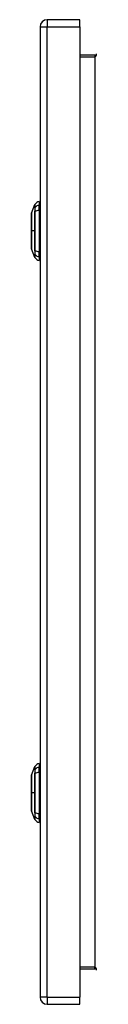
# Model space of a CAD drawing. Header units: inches. Extents: x 9.2 to 84.3, y 6 to 56.3.
# Tile 6 of 7: x 60.1 to 61.5, y 21.6 to 41.4. Entities that reach past the tile are written whole.
import ezdxf

# ---------------------------------------------------------------- set-up
doc = ezdxf.new("R2010")
doc.units = ezdxf.units.IN
doc.header["$MEASUREMENT"] = 0
doc.layers.add('Visible Edges(ANSI)', color=7, linetype='Continuous', lineweight=25)
doc.layers.add('Visible Tangent Edges(ANSI)', color=7, linetype='Continuous', lineweight=25)

msp = doc.modelspace()

# ---------------------------------------------------------------- linework, layer by layer
at = {"layer": 'Visible Edges(ANSI)'}
for p, q in [((61.119, 41.406), (60.465, 41.406)), ((61.119, 41.26), (61.119, 41.406)), ((60.319, 41.26), (60.319, 21.749)), ((61.119, 41.26), (61.119, 21.749)), ((61.423, 40.691), (61.119, 40.691)), ((60.149, 37.512), (60.217, 37.686)), ((60.303, 37.746), (60.303, 37.678)), ((60.303, 37.567), (60.303, 37.678)), ((60.303, 37.567), (60.303, 36.744)), ((60.217, 36.625), (60.149, 36.799)), ((60.303, 36.633), (60.303, 36.744)), ((60.303, 36.633), (60.303, 36.565)), ((60.149, 26.209), (60.217, 26.383)), ((60.303, 26.443), (60.303, 26.375)), ((60.303, 26.264), (60.303, 26.375)), ((60.303, 26.264), (60.303, 25.441)), ((60.217, 25.322), (60.149, 25.496)), ((60.303, 25.33), (60.303, 25.441)), ((60.303, 25.33), (60.303, 25.262)), ((61.119, 22.317), (61.423, 22.317)), ((60.465, 21.603), (61.119, 21.603)), ((61.119, 21.603), (61.119, 21.749))]:
    msp.add_line(p, q, dxfattribs=at)
at = {"layer": 'Visible Edges(ANSI)', "flags": 128}
for points in [[(60.149, 37.511), (60.149, 37.51), (60.149, 37.509), (60.149, 37.507), (60.149, 37.504), (60.149, 37.5), (60.149, 37.495), (60.149, 37.49), (60.149, 37.484), (60.149, 37.477), (60.149, 37.469), (60.148, 37.46), (60.148, 37.451), (60.148, 37.441), (60.148, 37.43), (60.148, 37.419), (60.148, 37.407), (60.148, 37.394), (60.148, 37.381), (60.148, 37.367), (60.148, 37.353), (60.148, 37.338), (60.149, 37.323), (60.149, 37.308), (60.149, 37.292), (60.149, 37.275), (60.149, 37.259), (60.149, 37.242), (60.149, 37.225), (60.149, 37.208), (60.149, 37.191), (60.149, 37.173), (60.149, 37.156), (60.149, 37.139), (60.149, 37.121), (60.149, 37.104), (60.149, 37.087), (60.149, 37.069), (60.149, 37.053), (60.149, 37.036), (60.149, 37.02), (60.149, 37.004), (60.149, 36.988), (60.148, 36.973), (60.148, 36.958), (60.148, 36.944), (60.148, 36.93), (60.148, 36.917), (60.148, 36.904), (60.148, 36.892), (60.148, 36.881), (60.148, 36.87), (60.148, 36.86), (60.148, 36.851), (60.149, 36.842), (60.149, 36.835), (60.149, 36.828), (60.149, 36.821), (60.149, 36.816), (60.149, 36.811), (60.149, 36.807), (60.149, 36.804), (60.149, 36.802), (60.149, 36.801), (60.149, 36.801)], [(60.149, 26.208), (60.149, 26.207), (60.149, 26.206), (60.149, 26.204), (60.149, 26.201), (60.149, 26.197), (60.149, 26.192), (60.149, 26.187), (60.149, 26.181), (60.149, 26.174), (60.149, 26.166), (60.148, 26.157), (60.148, 26.148), (60.148, 26.138), (60.148, 26.127), (60.148, 26.116), (60.148, 26.104), (60.148, 26.091), (60.148, 26.078), (60.148, 26.064), (60.148, 26.05), (60.148, 26.035), (60.149, 26.02), (60.149, 26.005), (60.149, 25.989), (60.149, 25.972), (60.149, 25.956), (60.149, 25.939), (60.149, 25.922), (60.149, 25.905), (60.149, 25.888), (60.149, 25.87), (60.149, 25.853), (60.149, 25.836), (60.149, 25.818), (60.149, 25.801), (60.149, 25.784), (60.149, 25.766), (60.149, 25.75), (60.149, 25.733), (60.149, 25.717), (60.149, 25.701), (60.149, 25.685), (60.148, 25.67), (60.148, 25.655), (60.148, 25.641), (60.148, 25.627), (60.148, 25.614), (60.148, 25.601), (60.148, 25.589), (60.148, 25.578), (60.148, 25.567), (60.148, 25.557), (60.148, 25.548), (60.149, 25.539), (60.149, 25.532), (60.149, 25.525), (60.149, 25.518), (60.149, 25.513), (60.149, 25.508), (60.149, 25.504), (60.149, 25.501), (60.149, 25.499), (60.149, 25.498), (60.149, 25.498)]]:
    msp.add_lwpolyline(points, dxfattribs=at)
at = {"layer": 'Visible Edges(ANSI)'}
for centre, radius, start, end in [((60.465, 41.26), 0.146, 90, 180), ((61.423, 40.722), 0.031, 270, 0), ((60.32, 37.629), 0.118, 97.9413, 150.2709), ((60.226, 37.683), 0.00984, 150.2709, 158.7495), ((60.296, 37.687), 0.0394, 53.1301, 78.463), ((60.154, 37.511), 0.00492, 158.7495, 179.7912), ((60.154, 36.801), 0.00492, 180.2088, 201.2505), ((60.226, 36.628), 0.00984, 201.2505, 209.7291), ((60.32, 36.682), 0.118, 209.7291, 262.0587), ((60.296, 36.624), 0.0394, 281.537, 306.8699), ((60.32, 26.326), 0.118, 97.9413, 150.2709), ((60.226, 26.38), 0.00984, 150.2709, 158.7495), ((60.296, 26.384), 0.0394, 53.1301, 78.463), ((60.154, 26.208), 0.00492, 158.7495, 179.7912), ((60.154, 25.498), 0.00492, 180.2088, 201.2505), ((60.226, 25.325), 0.00984, 201.2505, 209.7291), ((60.32, 25.379), 0.118, 209.7291, 262.0587), ((60.296, 25.321), 0.0394, 281.537, 306.8699), ((61.423, 22.286), 0.031, 0, 90), ((60.465, 21.749), 0.146, 180, 270)]:
    msp.add_arc(centre, radius, start, end, dxfattribs=at)
at = {"layer": 'Visible Tangent Edges(ANSI)'}
for p, q in [((60.465, 41.406), (60.465, 41.26)), ((60.319, 41.26), (60.465, 41.26)), ((60.465, 21.749), (60.465, 41.26)), ((60.465, 41.26), (61.119, 41.26)), ((61.119, 40.66), (61.423, 40.66)), ((61.423, 40.691), (61.423, 40.66)), ((61.423, 40.66), (61.423, 22.348)), ((60.217, 37.621), (60.217, 37.621)), ((60.217, 37.548), (60.217, 37.548)), ((60.217, 37.156), (60.149, 37.156)), ((60.149, 37.156), (60.149, 37.156)), ((60.217, 36.764), (60.217, 36.763)), ((60.217, 36.69), (60.217, 36.69)), ((60.217, 26.318), (60.217, 26.318)), ((60.217, 26.245), (60.217, 26.245)), ((60.217, 25.853), (60.149, 25.853)), ((60.149, 25.853), (60.149, 25.853)), ((60.217, 25.461), (60.217, 25.46)), ((60.217, 25.387), (60.217, 25.387)), ((61.423, 22.348), (61.119, 22.348)), ((61.423, 22.317), (61.423, 22.348)), ((60.465, 21.749), (60.319, 21.749)), ((60.465, 21.749), (60.465, 21.603)), ((60.465, 21.749), (61.119, 21.749))]:
    msp.add_line(p, q, dxfattribs=at)
at = {"layer": 'Visible Tangent Edges(ANSI)', "flags": 128}
for points in [[(60.217, 37.623), (60.217, 37.628), (60.217, 37.633), (60.217, 37.638), (60.217, 37.643), (60.217, 37.647), (60.217, 37.651), (60.217, 37.655), (60.217, 37.659), (60.217, 37.662), (60.217, 37.666), (60.217, 37.669), (60.217, 37.672), (60.217, 37.674), (60.217, 37.676), (60.217, 37.679), (60.217, 37.681), (60.217, 37.682), (60.217, 37.684), (60.217, 37.685), (60.217, 37.686), (60.217, 37.687), (60.217, 37.687), (60.217, 37.688), (60.217, 37.688)], [(60.217, 37.686), (60.217, 37.686), (60.217, 37.686), (60.217, 37.685), (60.217, 37.685), (60.217, 37.684), (60.217, 37.682), (60.217, 37.681), (60.217, 37.679), (60.217, 37.677), (60.217, 37.675), (60.217, 37.673), (60.217, 37.67), (60.217, 37.667), (60.217, 37.664), (60.217, 37.661), (60.217, 37.657), (60.217, 37.654), (60.217, 37.65), (60.217, 37.645), (60.217, 37.641), (60.217, 37.636), (60.217, 37.632), (60.217, 37.627), (60.217, 37.621)], [(60.149, 37.43), (60.149, 37.437), (60.149, 37.443), (60.149, 37.449), (60.149, 37.455), (60.149, 37.46), (60.149, 37.465), (60.149, 37.47), (60.149, 37.475), (60.149, 37.479), (60.149, 37.484), (60.149, 37.488), (60.149, 37.491), (60.149, 37.495), (60.149, 37.498), (60.149, 37.5), (60.149, 37.503), (60.149, 37.505), (60.149, 37.507), (60.149, 37.509), (60.149, 37.51), (60.149, 37.511), (60.149, 37.512), (60.149, 37.512), (60.149, 37.512)], [(60.149, 37.383), (60.149, 37.385), (60.149, 37.387), (60.149, 37.39), (60.149, 37.392), (60.149, 37.394), (60.149, 37.396), (60.149, 37.398), (60.149, 37.4), (60.149, 37.402), (60.149, 37.404), (60.149, 37.406), (60.149, 37.408), (60.149, 37.41), (60.149, 37.412), (60.149, 37.414), (60.149, 37.416), (60.149, 37.417), (60.149, 37.419), (60.149, 37.421), (60.149, 37.423), (60.149, 37.425), (60.149, 37.427), (60.149, 37.428), (60.149, 37.43)], [(60.217, 37.549), (60.217, 37.553), (60.217, 37.557), (60.218, 37.561), (60.218, 37.565), (60.218, 37.569), (60.218, 37.573), (60.218, 37.577), (60.218, 37.581), (60.218, 37.585), (60.218, 37.588), (60.218, 37.591), (60.218, 37.595), (60.218, 37.598), (60.218, 37.601), (60.218, 37.604), (60.218, 37.607), (60.218, 37.609), (60.218, 37.612), (60.218, 37.614), (60.218, 37.616), (60.218, 37.618), (60.217, 37.62), (60.217, 37.622), (60.217, 37.623)], [(60.217, 37.621), (60.217, 37.62), (60.217, 37.618), (60.217, 37.616), (60.217, 37.614), (60.217, 37.612), (60.217, 37.61), (60.217, 37.607), (60.217, 37.605), (60.217, 37.602), (60.217, 37.599), (60.217, 37.596), (60.217, 37.593), (60.217, 37.59), (60.217, 37.586), (60.217, 37.583), (60.217, 37.579), (60.217, 37.576), (60.217, 37.572), (60.217, 37.568), (60.217, 37.564), (60.217, 37.56), (60.217, 37.556), (60.217, 37.552), (60.217, 37.548)], [(60.217, 36.763), (60.217, 36.794), (60.217, 36.826), (60.217, 36.858), (60.217, 36.891), (60.217, 36.924), (60.217, 36.957), (60.217, 36.99), (60.217, 37.023), (60.217, 37.056), (60.217, 37.09), (60.217, 37.123), (60.217, 37.156), (60.217, 37.189), (60.217, 37.223), (60.217, 37.256), (60.217, 37.289), (60.217, 37.322), (60.217, 37.355), (60.217, 37.388), (60.217, 37.421), (60.217, 37.453), (60.217, 37.485), (60.217, 37.517), (60.217, 37.549)], [(60.217, 37.548), (60.217, 37.532), (60.217, 37.516), (60.217, 37.5), (60.217, 37.484), (60.217, 37.468), (60.217, 37.452), (60.217, 37.436), (60.217, 37.42), (60.217, 37.404), (60.217, 37.387), (60.217, 37.371), (60.217, 37.354), (60.217, 37.338), (60.217, 37.322), (60.217, 37.305), (60.217, 37.288), (60.217, 37.272), (60.217, 37.255), (60.217, 37.239), (60.217, 37.222), (60.217, 37.205), (60.217, 37.189), (60.217, 37.172), (60.217, 37.156)], [(60.149, 37.156), (60.149, 37.166), (60.149, 37.176), (60.149, 37.186), (60.149, 37.197), (60.149, 37.207), (60.149, 37.217), (60.149, 37.227), (60.149, 37.237), (60.149, 37.247), (60.149, 37.257), (60.149, 37.267), (60.149, 37.277), (60.149, 37.286), (60.149, 37.296), (60.149, 37.305), (60.149, 37.314), (60.149, 37.324), (60.149, 37.333), (60.149, 37.341), (60.149, 37.35), (60.149, 37.359), (60.149, 37.367), (60.149, 37.375), (60.149, 37.383)], [(60.149, 36.928), (60.149, 36.936), (60.149, 36.944), (60.149, 36.953), (60.149, 36.961), (60.149, 36.97), (60.149, 36.979), (60.149, 36.988), (60.149, 36.997), (60.149, 37.006), (60.149, 37.016), (60.149, 37.025), (60.149, 37.035), (60.149, 37.044), (60.149, 37.054), (60.149, 37.064), (60.149, 37.074), (60.149, 37.084), (60.149, 37.094), (60.149, 37.104), (60.149, 37.115), (60.149, 37.125), (60.149, 37.135), (60.149, 37.145), (60.149, 37.156)], [(60.217, 37.156), (60.217, 37.139), (60.217, 37.122), (60.217, 37.106), (60.217, 37.089), (60.217, 37.073), (60.217, 37.056), (60.217, 37.04), (60.217, 37.023), (60.217, 37.006), (60.217, 36.99), (60.217, 36.973), (60.217, 36.957), (60.217, 36.94), (60.217, 36.924), (60.217, 36.908), (60.217, 36.891), (60.217, 36.875), (60.217, 36.859), (60.217, 36.843), (60.217, 36.827), (60.217, 36.811), (60.217, 36.795), (60.217, 36.779), (60.217, 36.764)], [(60.149, 36.881), (60.149, 36.883), (60.149, 36.885), (60.149, 36.886), (60.149, 36.888), (60.149, 36.89), (60.149, 36.892), (60.149, 36.894), (60.149, 36.896), (60.149, 36.898), (60.149, 36.9), (60.149, 36.901), (60.149, 36.903), (60.149, 36.905), (60.149, 36.907), (60.149, 36.909), (60.149, 36.911), (60.149, 36.913), (60.149, 36.915), (60.149, 36.918), (60.149, 36.92), (60.149, 36.922), (60.149, 36.924), (60.149, 36.926), (60.149, 36.928)], [(60.149, 36.799), (60.149, 36.799), (60.149, 36.799), (60.149, 36.8), (60.149, 36.801), (60.149, 36.802), (60.149, 36.804), (60.149, 36.806), (60.149, 36.808), (60.149, 36.811), (60.149, 36.814), (60.149, 36.817), (60.149, 36.82), (60.149, 36.824), (60.149, 36.828), (60.149, 36.832), (60.149, 36.836), (60.149, 36.841), (60.149, 36.846), (60.149, 36.851), (60.149, 36.857), (60.149, 36.862), (60.149, 36.868), (60.149, 36.875), (60.149, 36.881)], [(60.217, 36.763), (60.217, 36.759), (60.217, 36.755), (60.217, 36.751), (60.217, 36.747), (60.217, 36.743), (60.217, 36.739), (60.217, 36.735), (60.217, 36.732), (60.217, 36.728), (60.217, 36.725), (60.217, 36.721), (60.217, 36.718), (60.217, 36.715), (60.217, 36.712), (60.217, 36.709), (60.217, 36.707), (60.217, 36.704), (60.217, 36.702), (60.217, 36.699), (60.217, 36.697), (60.217, 36.695), (60.217, 36.693), (60.217, 36.692), (60.217, 36.69)], [(60.217, 36.688), (60.217, 36.69), (60.217, 36.691), (60.218, 36.693), (60.218, 36.695), (60.218, 36.697), (60.218, 36.7), (60.218, 36.702), (60.218, 36.705), (60.218, 36.707), (60.218, 36.71), (60.218, 36.713), (60.218, 36.717), (60.218, 36.72), (60.218, 36.723), (60.218, 36.727), (60.218, 36.73), (60.218, 36.734), (60.218, 36.738), (60.218, 36.742), (60.218, 36.746), (60.218, 36.75), (60.217, 36.754), (60.217, 36.758), (60.217, 36.763)], [(60.217, 36.69), (60.217, 36.685), (60.217, 36.68), (60.217, 36.675), (60.217, 36.67), (60.217, 36.666), (60.217, 36.662), (60.217, 36.658), (60.217, 36.654), (60.217, 36.65), (60.217, 36.647), (60.217, 36.644), (60.217, 36.641), (60.217, 36.639), (60.217, 36.636), (60.217, 36.634), (60.217, 36.632), (60.217, 36.63), (60.217, 36.629), (60.217, 36.628), (60.217, 36.627), (60.217, 36.626), (60.217, 36.625), (60.217, 36.625), (60.217, 36.625)], [(60.217, 36.623), (60.217, 36.624), (60.217, 36.624), (60.217, 36.624), (60.217, 36.625), (60.217, 36.626), (60.217, 36.628), (60.217, 36.629), (60.217, 36.631), (60.217, 36.633), (60.217, 36.635), (60.217, 36.637), (60.217, 36.64), (60.217, 36.643), (60.217, 36.646), (60.217, 36.649), (60.217, 36.652), (60.217, 36.656), (60.217, 36.66), (60.217, 36.664), (60.217, 36.668), (60.217, 36.673), (60.217, 36.678), (60.217, 36.683), (60.217, 36.688)], [(60.217, 26.32), (60.217, 26.325), (60.217, 26.33), (60.217, 26.335), (60.217, 26.34), (60.217, 26.344), (60.217, 26.348), (60.217, 26.352), (60.217, 26.356), (60.217, 26.359), (60.217, 26.363), (60.217, 26.366), (60.217, 26.369), (60.217, 26.371), (60.217, 26.373), (60.217, 26.376), (60.217, 26.378), (60.217, 26.379), (60.217, 26.381), (60.217, 26.382), (60.217, 26.383), (60.217, 26.384), (60.217, 26.384), (60.217, 26.385), (60.217, 26.385)], [(60.217, 26.383), (60.217, 26.383), (60.217, 26.383), (60.217, 26.382), (60.217, 26.382), (60.217, 26.381), (60.217, 26.379), (60.217, 26.378), (60.217, 26.376), (60.217, 26.374), (60.217, 26.372), (60.217, 26.37), (60.217, 26.367), (60.217, 26.364), (60.217, 26.361), (60.217, 26.358), (60.217, 26.354), (60.217, 26.351), (60.217, 26.347), (60.217, 26.342), (60.217, 26.338), (60.217, 26.333), (60.217, 26.329), (60.217, 26.324), (60.217, 26.318)], [(60.149, 26.127), (60.149, 26.134), (60.149, 26.14), (60.149, 26.146), (60.149, 26.152), (60.149, 26.157), (60.149, 26.162), (60.149, 26.167), (60.149, 26.172), (60.149, 26.176), (60.149, 26.181), (60.149, 26.185), (60.149, 26.188), (60.149, 26.192), (60.149, 26.195), (60.149, 26.197), (60.149, 26.2), (60.149, 26.202), (60.149, 26.204), (60.149, 26.206), (60.149, 26.207), (60.149, 26.208), (60.149, 26.209), (60.149, 26.209), (60.149, 26.209)], [(60.217, 26.246), (60.217, 26.25), (60.217, 26.254), (60.218, 26.258), (60.218, 26.262), (60.218, 26.266), (60.218, 26.27), (60.218, 26.274), (60.218, 26.278), (60.218, 26.282), (60.218, 26.285), (60.218, 26.288), (60.218, 26.292), (60.218, 26.295), (60.218, 26.298), (60.218, 26.301), (60.218, 26.304), (60.218, 26.306), (60.218, 26.309), (60.218, 26.311), (60.218, 26.313), (60.218, 26.315), (60.217, 26.317), (60.217, 26.319), (60.217, 26.32)], [(60.217, 26.318), (60.217, 26.317), (60.217, 26.315), (60.217, 26.313), (60.217, 26.311), (60.217, 26.309), (60.217, 26.307), (60.217, 26.304), (60.217, 26.302), (60.217, 26.299), (60.217, 26.296), (60.217, 26.293), (60.217, 26.29), (60.217, 26.287), (60.217, 26.283), (60.217, 26.28), (60.217, 26.276), (60.217, 26.273), (60.217, 26.269), (60.217, 26.265), (60.217, 26.261), (60.217, 26.257), (60.217, 26.253), (60.217, 26.249), (60.217, 26.245)], [(60.217, 25.46), (60.217, 25.491), (60.217, 25.523), (60.217, 25.555), (60.217, 25.588), (60.217, 25.621), (60.217, 25.654), (60.217, 25.687), (60.217, 25.72), (60.217, 25.753), (60.217, 25.787), (60.217, 25.82), (60.217, 25.853), (60.217, 25.886), (60.217, 25.92), (60.217, 25.953), (60.217, 25.986), (60.217, 26.019), (60.217, 26.052), (60.217, 26.085), (60.217, 26.118), (60.217, 26.15), (60.217, 26.182), (60.217, 26.214), (60.217, 26.246)], [(60.217, 26.245), (60.217, 26.229), (60.217, 26.213), (60.217, 26.197), (60.217, 26.181), (60.217, 26.165), (60.217, 26.149), (60.217, 26.133), (60.217, 26.117), (60.217, 26.101), (60.217, 26.084), (60.217, 26.068), (60.217, 26.051), (60.217, 26.035), (60.217, 26.019), (60.217, 26.002), (60.217, 25.985), (60.217, 25.969), (60.217, 25.952), (60.217, 25.936), (60.217, 25.919), (60.217, 25.902), (60.217, 25.886), (60.217, 25.869), (60.217, 25.853)], [(60.149, 26.08), (60.149, 26.082), (60.149, 26.084), (60.149, 26.087), (60.149, 26.089), (60.149, 26.091), (60.149, 26.093), (60.149, 26.095), (60.149, 26.097), (60.149, 26.099), (60.149, 26.101), (60.149, 26.103), (60.149, 26.105), (60.149, 26.107), (60.149, 26.109), (60.149, 26.111), (60.149, 26.113), (60.149, 26.114), (60.149, 26.116), (60.149, 26.118), (60.149, 26.12), (60.149, 26.122), (60.149, 26.124), (60.149, 26.125), (60.149, 26.127)], [(60.149, 25.853), (60.149, 25.863), (60.149, 25.873), (60.149, 25.883), (60.149, 25.894), (60.149, 25.904), (60.149, 25.914), (60.149, 25.924), (60.149, 25.934), (60.149, 25.944), (60.149, 25.954), (60.149, 25.964), (60.149, 25.974), (60.149, 25.983), (60.149, 25.993), (60.149, 26.002), (60.149, 26.011), (60.149, 26.021), (60.149, 26.03), (60.149, 26.038), (60.149, 26.047), (60.149, 26.056), (60.149, 26.064), (60.149, 26.072), (60.149, 26.08)], [(60.149, 25.625), (60.149, 25.633), (60.149, 25.641), (60.149, 25.65), (60.149, 25.658), (60.149, 25.667), (60.149, 25.676), (60.149, 25.685), (60.149, 25.694), (60.149, 25.703), (60.149, 25.713), (60.149, 25.722), (60.149, 25.732), (60.149, 25.741), (60.149, 25.751), (60.149, 25.761), (60.149, 25.771), (60.149, 25.781), (60.149, 25.791), (60.149, 25.801), (60.149, 25.812), (60.149, 25.822), (60.149, 25.832), (60.149, 25.842), (60.149, 25.853)], [(60.217, 25.853), (60.217, 25.836), (60.217, 25.819), (60.217, 25.803), (60.217, 25.786), (60.217, 25.77), (60.217, 25.753), (60.217, 25.737), (60.217, 25.72), (60.217, 25.703), (60.217, 25.687), (60.217, 25.67), (60.217, 25.654), (60.217, 25.637), (60.217, 25.621), (60.217, 25.605), (60.217, 25.588), (60.217, 25.572), (60.217, 25.556), (60.217, 25.54), (60.217, 25.524), (60.217, 25.508), (60.217, 25.492), (60.217, 25.476), (60.217, 25.461)], [(60.149, 25.578), (60.149, 25.58), (60.149, 25.582), (60.149, 25.583), (60.149, 25.585), (60.149, 25.587), (60.149, 25.589), (60.149, 25.591), (60.149, 25.593), (60.149, 25.595), (60.149, 25.597), (60.149, 25.598), (60.149, 25.6), (60.149, 25.602), (60.149, 25.604), (60.149, 25.606), (60.149, 25.608), (60.149, 25.61), (60.149, 25.612), (60.149, 25.615), (60.149, 25.617), (60.149, 25.619), (60.149, 25.621), (60.149, 25.623), (60.149, 25.625)], [(60.149, 25.496), (60.149, 25.496), (60.149, 25.496), (60.149, 25.497), (60.149, 25.498), (60.149, 25.499), (60.149, 25.501), (60.149, 25.503), (60.149, 25.505), (60.149, 25.508), (60.149, 25.511), (60.149, 25.514), (60.149, 25.517), (60.149, 25.521), (60.149, 25.525), (60.149, 25.529), (60.149, 25.533), (60.149, 25.538), (60.149, 25.543), (60.149, 25.548), (60.149, 25.554), (60.149, 25.559), (60.149, 25.565), (60.149, 25.572), (60.149, 25.578)], [(60.217, 25.46), (60.217, 25.456), (60.217, 25.452), (60.217, 25.448), (60.217, 25.444), (60.217, 25.44), (60.217, 25.436), (60.217, 25.432), (60.217, 25.429), (60.217, 25.425), (60.217, 25.422), (60.217, 25.418), (60.217, 25.415), (60.217, 25.412), (60.217, 25.409), (60.217, 25.406), (60.217, 25.404), (60.217, 25.401), (60.217, 25.399), (60.217, 25.396), (60.217, 25.394), (60.217, 25.392), (60.217, 25.39), (60.217, 25.389), (60.217, 25.387)], [(60.217, 25.385), (60.217, 25.387), (60.217, 25.388), (60.218, 25.39), (60.218, 25.392), (60.218, 25.394), (60.218, 25.397), (60.218, 25.399), (60.218, 25.402), (60.218, 25.404), (60.218, 25.407), (60.218, 25.41), (60.218, 25.414), (60.218, 25.417), (60.218, 25.42), (60.218, 25.424), (60.218, 25.427), (60.218, 25.431), (60.218, 25.435), (60.218, 25.439), (60.218, 25.443), (60.218, 25.447), (60.217, 25.451), (60.217, 25.455), (60.217, 25.46)], [(60.217, 25.387), (60.217, 25.382), (60.217, 25.377), (60.217, 25.372), (60.217, 25.367), (60.217, 25.363), (60.217, 25.359), (60.217, 25.355), (60.217, 25.351), (60.217, 25.347), (60.217, 25.344), (60.217, 25.341), (60.217, 25.338), (60.217, 25.336), (60.217, 25.333), (60.217, 25.331), (60.217, 25.329), (60.217, 25.327), (60.217, 25.326), (60.217, 25.325), (60.217, 25.324), (60.217, 25.323), (60.217, 25.322), (60.217, 25.322), (60.217, 25.322)], [(60.217, 25.32), (60.217, 25.321), (60.217, 25.321), (60.217, 25.321), (60.217, 25.322), (60.217, 25.323), (60.217, 25.325), (60.217, 25.326), (60.217, 25.328), (60.217, 25.33), (60.217, 25.332), (60.217, 25.334), (60.217, 25.337), (60.217, 25.34), (60.217, 25.343), (60.217, 25.346), (60.217, 25.349), (60.217, 25.353), (60.217, 25.357), (60.217, 25.361), (60.217, 25.365), (60.217, 25.37), (60.217, 25.375), (60.217, 25.38), (60.217, 25.385)]]:
    msp.add_lwpolyline(points, dxfattribs=at)
at = {"layer": 'Visible Tangent Edges(ANSI)'}
for centre, major_axis, ratio, start_param, end_param in [((61.423, 40.722), (0, -0.062), 0.5, 0, 1.570796), ((60.32, 37.567), (-0.118, 0), 0.946806, 4.850991, 5.760348), ((60.226, 37.619), (-0.00984, -0.00009), 0.948405, 5.751701, 5.992347), ((60.32, 37.53), (-0.118, 0), 0.321806, 4.850991, 5.760348), ((60.226, 37.547), (-0.00984, 0.00003), 0.317047, 5.761322, 6.001968), ((60.226, 36.764), (-0.00984, -0.00003), 0.317047, 0.281217, 0.521863), ((60.32, 36.782), (-0.118, 0), 0.321806, 0.522838, 1.432195), ((60.226, 36.693), (-0.00984, 0.00009), 0.948405, 0.290838, 0.531485), ((60.32, 36.744), (-0.118, 0), 0.946806, 0.522838, 1.432195), ((60.32, 26.264), (-0.118, 0), 0.946806, 4.850991, 5.760348), ((60.226, 26.316), (-0.00984, -0.00009), 0.948405, 5.751701, 5.992347), ((60.32, 26.227), (-0.118, 0), 0.321806, 4.850991, 5.760348), ((60.226, 26.244), (-0.00984, 0.00003), 0.317047, 5.761322, 6.001968), ((60.226, 25.461), (-0.00984, -0.00003), 0.317047, 0.281217, 0.521863), ((60.32, 25.479), (-0.118, 0), 0.321806, 0.522838, 1.432195), ((60.226, 25.39), (-0.00984, 0.00009), 0.948405, 0.290838, 0.531485), ((60.32, 25.441), (-0.118, 0), 0.946806, 0.522838, 1.432195), ((61.423, 22.286), (0, 0.062), 0.5, 4.712389, 6.283185)]:
    msp.add_ellipse(centre, major_axis=major_axis, ratio=ratio, start_param=start_param, end_param=end_param, dxfattribs=at)

doc.saveas('drawing.dxf')
